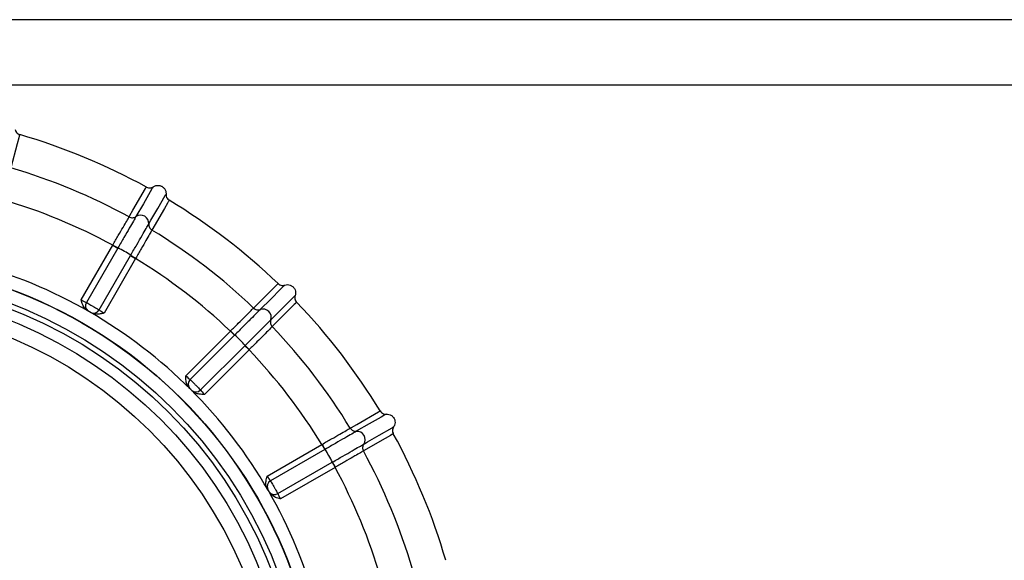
# Model space of a CAD drawing. Extents: x 5 to 297, y -3 to 205.
# Tile 23 of 31: x 98.09 to 102.37, y 181.19 to 183.55. Entities that reach past the tile are written whole.
import ezdxf

# ---------------------------------------------------------------- set-up
doc = ezdxf.new("R2010")
doc.units = 0
doc.layers.get('0').update_dxf_attribs({"linetype": 'CONTINUOUS'})

msp = doc.modelspace()

# ---------------------------------------------------------------- linework, layer by layer
at = {"color": 7, "linetype": 'CONTINUOUS'}
for p, q in [((106.789, 183.5464), (92.5033, 183.5464)), ((106.789, 183.2607), (92.5033, 183.2607)), ((98.3575, 182.3261), (98.4948, 182.5639)), ((98.5169, 182.5511), (98.3805, 182.3147)), ((98.4948, 182.5639), (98.4955, 182.565)), ((98.4948, 182.5639), (98.5169, 182.5511)), ((98.5177, 182.5524), (98.5169, 182.5511)), ((98.4359, 182.2827), (98.5724, 182.5191)), ((98.5945, 182.5063), (98.4572, 182.2685)), ((98.5724, 182.5191), (98.5731, 182.5204)), ((98.5724, 182.5191), (98.5945, 182.5063)), ((98.3938, 182.2738), (98.386, 182.2783)), ((98.4016, 182.2693), (98.3938, 182.2738)), ((98.8127, 181.9957), (99.0069, 182.1899)), ((99.0069, 182.1899), (99.0078, 182.1908)), ((99.0069, 182.1899), (99.0249, 182.1718)), ((99.0249, 182.1718), (98.832, 181.9788)), ((99.026, 182.1729), (99.0249, 182.1718)), ((98.8772, 181.9336), (99.0702, 182.1266)), ((99.0883, 182.1085), (98.8941, 181.9143)), ((99.0702, 182.1266), (99.0713, 182.1276)), ((99.0702, 182.1266), (99.0883, 182.1085)), ((98.8342, 181.9359), (98.8279, 181.9422)), ((98.8406, 181.9295), (98.8342, 181.9359)), ((99.1669, 181.5588), (99.4047, 181.6961)), ((99.4175, 181.674), (99.1811, 181.5375)), ((99.4047, 181.6961), (99.4058, 181.6968)), ((99.4047, 181.6961), (99.4175, 181.674)), ((99.4188, 181.6747), (99.4175, 181.674)), ((99.2131, 181.4821), (99.4495, 181.6186)), ((99.4623, 181.5964), (99.2245, 181.4591)), ((99.4495, 181.6186), (99.4508, 181.6193)), ((99.4495, 181.6186), (99.4623, 181.5964)), ((99.1722, 181.4954), (99.1677, 181.5032)), ((99.1767, 181.4876), (99.1722, 181.4954))]:
    msp.add_line(p, q, dxfattribs=at)
at = {"color": 7, "linetype": 'CONTINUOUS', "flags": 128}
for points in [[(98.0901, 183.0457), (98.0884, 183.0393), (98.0882, 183.0385), (98.0864, 183.032), (98.0795, 183.0062), (98.0512, 182.9007)], [(98.5664, 182.6873), (98.5698, 182.6931), (98.5831, 182.7163), (98.6377, 182.8109), (98.6411, 182.8167), (98.6415, 182.8174)], [(98.6713, 182.8188), (98.6694, 182.8156), (98.6676, 182.8123), (98.6657, 182.8091), (98.6582, 182.7962), (98.6284, 182.7445), (98.5962, 182.6888)], [(98.6519, 182.6566), (98.6538, 182.6598), (98.6613, 182.6727), (98.6911, 182.7244), (98.7233, 182.7801), (98.7251, 182.7834), (98.727, 182.7866)], [(98.7407, 182.7601), (98.7373, 182.7543), (98.7369, 182.7536), (98.7336, 182.7478), (98.7202, 182.7246), (98.6656, 182.63)], [(99.108, 182.2906), (99.1127, 182.2953), (99.1317, 182.3142), (99.2089, 182.3915), (99.2136, 182.3962), (99.2142, 182.3968)], [(99.2433, 182.3904), (99.2407, 182.3878), (99.238, 182.3851), (99.2354, 182.3825), (99.2249, 182.372), (99.1827, 182.3298), (99.1372, 182.2843)], [(99.1826, 182.2388), (99.1853, 182.2414), (99.1958, 182.252), (99.238, 182.2941), (99.2835, 182.3397), (99.2862, 182.3423), (99.2888, 182.345)], [(99.2952, 182.3158), (99.2904, 182.311), (99.2899, 182.3105), (99.2851, 182.3058), (99.2662, 182.2868), (99.189, 182.2096)], [(99.5284, 181.7672), (99.5342, 181.7706), (99.5574, 181.7839), (99.652, 181.8386), (99.6578, 181.8419), (99.6585, 181.8423)], [(99.685, 181.8286), (99.6818, 181.8268), (99.6785, 181.8249), (99.6753, 181.823), (99.6624, 181.8156), (99.6107, 181.7857), (99.555, 181.7536)], [(99.5871, 181.6978), (99.5904, 181.6997), (99.6033, 181.7072), (99.6549, 181.737), (99.7107, 181.7692), (99.7139, 181.771), (99.7172, 181.7729)], [(99.7157, 181.7431), (99.7099, 181.7398), (99.7093, 181.7394), (99.7035, 181.736), (99.6803, 181.7226), (99.5857, 181.668)]]:
    msp.add_lwpolyline(points, dxfattribs=at)
at = {"color": 7, "linetype": 'CONTINUOUS'}
for radius in [2.0695, 2.0684, 2.0113, 1.9887, 1.9419, 1.8734]:
    msp.add_circle((97.3305, 180.4321), radius, dxfattribs=at)
for centre, radius, start, end in [((97.3305, 180.4321), 2.7218, 61.2058, 73.7942), ((97.3305, 180.4321), 2.5716, 61.2758, 73.7242), ((97.3305, 180.4321), 2.429, 61.3583, 73.6417), ((97.3305, 180.4321), 2.7218, 46.2058, 58.7942), ((98.6163, 182.6592), 0.0357, 355.7568, 124.2432), ((97.3305, 180.4321), 2.5716, 46.2758, 58.7242), ((99.3419, 184.0315), 1.6933, 240.0074, 240.8731), ((98.3163, 182.1395), 0.4594, 56.0066, 63.9934), ((97.3305, 180.4321), 2.1266, 60, 75), ((99.7307, 184.4651), 2.2631, 239.2359, 239.8836), ((97.3305, 180.4321), 2.429, 46.3583, 58.6417), ((98.4043, 182.3002), 0.0279, 148.601, 235.1662), ((97.3305, 180.4321), 2.7218, 31.2058, 43.7942), ((97.3305, 180.4321), 2.1266, 45, 60), ((98.4114, 182.2961), 0.0279, 244.8338, 331.399), ((99.1489, 182.2505), 0.0357, 340.7568, 109.2432), ((100.205, 183.3883), 1.6933, 225.0074, 225.8731), ((97.3305, 180.4321), 2.5716, 31.2758, 43.7242), ((98.7246, 181.8262), 0.4594, 41.0066, 48.9934), ((100.6927, 183.7064), 2.2631, 224.2359, 224.8836), ((97.3305, 180.4321), 2.429, 31.3583, 43.6417), ((98.8512, 181.9586), 0.0279, 133.601, 220.1662), ((97.3305, 180.4321), 2.1266, 30, 45), ((98.857, 181.9529), 0.0279, 229.8338, 316.399), ((99.5576, 181.7179), 0.0357, 325.7568, 94.2432), ((97.3305, 180.4321), 2.7218, 16.2058, 28.7942), ((100.8721, 182.5436), 1.6933, 210.0074, 210.8731), ((99.0379, 181.4179), 0.4594, 26.0066, 33.9934), ((97.3305, 180.4321), 2.5716, 16.2758, 28.7242), ((101.4256, 182.7247), 2.2631, 209.2359, 209.8836), ((97.3305, 180.4321), 2.429, 16.3583, 28.6417), ((99.1945, 181.513), 0.0279, 118.601, 205.1662), ((97.3305, 180.4321), 2.1266, 15, 30), ((99.1986, 181.506), 0.0279, 214.8338, 301.399)]:
    msp.add_arc(centre, radius, start, end, dxfattribs=at)
for centre, major_axis, ratio, start_param, end_param in [((98.359, 182.3287), (0.0247, -0.0143), 0.104816, 4.712389, 5.82195), ((98.3447, 182.304), (0.0495, -0.0286), 0.052408, 5.729097, 5.82195), ((98.4445, 182.2464), (0.0495, -0.0286), 0.052408, 3.602828, 3.695681), ((98.4587, 182.2711), (0.0247, -0.0143), 0.104816, 3.602828, 4.712389), ((98.8148, 181.9979), (-0.0202, 0.0202), 0.104816, 1.570796, 2.680357), ((98.7946, 181.9777), (-0.0404, 0.0404), 0.052408, 2.587505, 2.680357), ((98.8761, 181.8963), (-0.0404, 0.0404), 0.052408, 0.461235, 0.554088), ((98.8962, 181.9164), (-0.0202, 0.0202), 0.104816, 0.461235, 1.570796), ((99.1695, 181.5603), (-0.0143, 0.0247), 0.104816, 1.570796, 2.680357), ((99.1448, 181.5461), (-0.0286, 0.0495), 0.052408, 2.587505, 2.680357), ((99.2024, 181.4464), (-0.0286, 0.0495), 0.052408, 0.461235, 0.554088), ((99.2271, 181.4606), (-0.0143, 0.0247), 0.104816, 0.461235, 1.570796)]:
    msp.add_ellipse(centre, major_axis=major_axis, ratio=ratio, start_param=start_param, end_param=end_param, dxfattribs=at)
for points, knots in [([(98.07, 183.0678), (98.0709, 183.0647), (98.0728, 183.0585), (98.0792, 183.0511), (98.0855, 183.0472), (98.0893, 183.046), (98.0901, 183.0457)], [0, 0, 0, 0, 0.3070079, 0.614028, 0.9207477, 1, 1, 1, 1]), ([(98.6713, 182.8188), (98.6749, 182.8207), (98.6819, 182.8246), (98.6942, 182.8255), (98.7061, 182.8226), (98.7163, 182.8158), (98.7236, 182.8061), (98.7271, 182.7958), (98.727, 182.7892), (98.727, 182.7866)], [0, 0, 0, 0, 0.150484, 0.300967, 0.451451, 0.601935, 0.752418, 0.902902, 1, 1, 1, 1]), ([(98.6415, 182.8174), (98.6445, 182.8161), (98.6504, 182.8135), (98.6602, 182.8138), (98.6672, 182.8161), (98.6706, 182.8183), (98.6713, 182.8188)], [0, 0, 0, 0, 0.306402, 0.612797, 0.919391, 1, 1, 1, 1]), ([(98.727, 182.7866), (98.7271, 182.7834), (98.7272, 182.7769), (98.7315, 182.7681), (98.7366, 182.7627), (98.74, 182.7605), (98.7407, 182.7601)], [0, 0, 0, 0, 0.307008, 0.614028, 0.920748, 1, 1, 1, 1]), ([(98.4955, 182.565), (98.5035, 182.5789), (98.5196, 182.6067), (98.541, 182.6435), (98.5571, 182.6712), (98.5648, 182.6846), (98.566, 182.6866), (98.5664, 182.6873)], [0, 0, 0, 0, 0.223538, 0.447066, 0.670551, 0.893983, 1, 1, 1, 1]), ([(98.5962, 182.6888), (98.5958, 182.688), (98.5945, 182.6858), (98.5859, 182.6707), (98.5681, 182.6399), (98.5444, 182.5988), (98.5266, 182.5679), (98.5177, 182.5524)], [0, 0, 0, 0, 0.1092173, 0.3319711, 0.554716, 0.7774097, 1, 1, 1, 1]), ([(98.5664, 182.6873), (98.5688, 182.6862), (98.5736, 182.6841), (98.5815, 182.6835), (98.5894, 182.6849), (98.5939, 182.6875), (98.5962, 182.6888)], [0, 0, 0, 0, 0.25, 0.5, 0.75, 1, 1, 1, 1]), ([(98.5731, 182.5204), (98.5821, 182.5358), (98.5999, 182.5667), (98.6237, 182.6078), (98.6415, 182.6386), (98.6502, 182.6536), (98.6515, 182.6559), (98.6519, 182.6566)], [0, 0, 0, 0, 0.22259, 0.445284, 0.668029, 0.890783, 1, 1, 1, 1]), ([(98.6519, 182.6566), (98.652, 182.654), (98.652, 182.6487), (98.6548, 182.6413), (98.6592, 182.6347), (98.6635, 182.6316), (98.6656, 182.63)], [0, 0, 0, 0, 0.25, 0.5, 0.75, 1, 1, 1, 1]), ([(98.6656, 182.63), (98.6652, 182.6294), (98.664, 182.6273), (98.6563, 182.6139), (98.6404, 182.5861), (98.6192, 182.5492), (98.6032, 182.5214), (98.5952, 182.5074)], [0, 0, 0, 0, 0.106017, 0.329449, 0.552934, 0.776462, 1, 1, 1, 1]), ([(98.5952, 182.5074), (98.5952, 182.5074), (98.5949, 182.507), (98.5947, 182.5067), (98.5945, 182.5063)], [0, 0, 0, 0, 0.04216, 1, 1, 1, 1]), ([(99.2142, 182.3968), (99.2167, 182.3948), (99.2218, 182.3908), (99.2313, 182.3885), (99.2387, 182.389), (99.2425, 182.3902), (99.2433, 182.3904)], [0, 0, 0, 0, 0.306402, 0.612797, 0.919391, 1, 1, 1, 1]), ([(99.2433, 182.3904), (99.2473, 182.3914), (99.2551, 182.3933), (99.2672, 182.391), (99.2779, 182.3851), (99.286, 182.3759), (99.2906, 182.3646), (99.2913, 182.3538), (99.2895, 182.3474), (99.2888, 182.345)], [0, 0, 0, 0, 0.150484, 0.300967, 0.451451, 0.601935, 0.752418, 0.902902, 1, 1, 1, 1]), ([(98.386, 182.2783), (98.3821, 182.2812), (98.3727, 182.2881), (98.3634, 182.3052), (98.3595, 182.3187), (98.3575, 182.326), (98.3575, 182.3261)], [0, 0, 0, 0, 0.254237, 0.606912, 0.992914, 1, 1, 1, 1]), ([(98.3805, 182.3147), (98.3824, 182.3137), (98.3861, 182.3116), (98.395, 182.3066), (98.4051, 182.3007), (98.4157, 182.2946), (98.4254, 182.289), (98.4322, 182.285), (98.4349, 182.2833), (98.4359, 182.2827)], [0, 0, 0, 0, 0.152063, 0.303355, 0.454679, 0.606485, 0.758807, 0.911455, 1, 1, 1, 1]), ([(99.2888, 182.345), (99.2881, 182.3418), (99.2865, 182.3355), (99.2884, 182.3258), (99.2919, 182.3194), (99.2946, 182.3164), (99.2952, 182.3158)], [0, 0, 0, 0, 0.307008, 0.614028, 0.920748, 1, 1, 1, 1]), ([(98.3995, 182.2708), (98.3993, 182.271), (98.3988, 182.2713), (98.3974, 182.2722), (98.3955, 182.2733), (98.3934, 182.2746), (98.3914, 182.2757), (98.3895, 182.2767), (98.3888, 182.277), (98.3884, 182.2772)], [0, 0, 0, 0, 0.088013, 0.240341, 0.393027, 0.545536, 0.697414, 0.848695, 1, 1, 1, 1]), ([(98.4572, 182.2685), (98.4571, 182.2685), (98.4499, 182.2665), (98.4362, 182.2632), (98.4167, 182.2627), (98.4061, 182.2674), (98.4016, 182.2693)], [0, 0, 0, 0, 0.007086, 0.393088, 0.745763, 1, 1, 1, 1]), ([(99.0078, 182.1908), (99.0192, 182.2022), (99.0419, 182.2248), (99.0721, 182.2549), (99.0948, 182.2774), (99.1058, 182.2884), (99.1075, 182.29), (99.108, 182.2906)], [0, 0, 0, 0, 0.223538, 0.447066, 0.670551, 0.893983, 1, 1, 1, 1]), ([(99.1372, 182.2843), (99.1366, 182.2837), (99.1347, 182.2818), (99.1225, 182.2696), (99.0973, 182.2443), (99.0638, 182.2108), (99.0386, 182.1855), (99.026, 182.1729)], [0, 0, 0, 0, 0.109217, 0.331971, 0.554716, 0.77741, 1, 1, 1, 1]), ([(99.108, 182.2906), (99.11, 182.2889), (99.1141, 182.2856), (99.1216, 182.283), (99.1295, 182.2823), (99.1346, 182.2836), (99.1372, 182.2843)], [0, 0, 0, 0, 0.25, 0.5, 0.75, 1, 1, 1, 1]), ([(99.0713, 182.1276), (99.0839, 182.1402), (99.1092, 182.1654), (99.1427, 182.1989), (99.1679, 182.2241), (99.1802, 182.2364), (99.1821, 182.2382), (99.1826, 182.2388)], [0, 0, 0, 0, 0.22259, 0.445284, 0.668029, 0.890783, 1, 1, 1, 1]), ([(99.1826, 182.2388), (99.182, 182.2362), (99.1807, 182.2312), (99.1814, 182.2232), (99.184, 182.2157), (99.1873, 182.2116), (99.189, 182.2096)], [0, 0, 0, 0, 0.25, 0.5, 0.75, 1, 1, 1, 1]), ([(99.189, 182.2096), (99.1884, 182.2091), (99.1868, 182.2074), (99.1758, 182.1964), (99.1532, 182.1737), (99.1232, 182.1435), (99.1005, 182.1208), (99.0892, 182.1094)], [0, 0, 0, 0, 0.1060174, 0.3294489, 0.5529344, 0.7764621, 1, 1, 1, 1]), ([(99.0892, 182.1094), (99.0892, 182.1094), (99.0889, 182.1091), (99.0886, 182.1088), (99.0883, 182.1085)], [0, 0, 0, 0, 0.04216, 1, 1, 1, 1]), ([(98.8279, 181.9422), (98.8248, 181.946), (98.8176, 181.9551), (98.813, 181.974), (98.8127, 181.9881), (98.8127, 181.9956), (98.8127, 181.9957)], [0, 0, 0, 0, 0.2542375, 0.6069125, 0.9929143, 1, 1, 1, 1]), ([(98.832, 181.9788), (98.8335, 181.9773), (98.8366, 181.9744), (98.8439, 181.9672), (98.8522, 181.9589), (98.8608, 181.9503), (98.8687, 181.9423), (98.8742, 181.9367), (98.8764, 181.9344), (98.8772, 181.9336)], [0, 0, 0, 0, 0.152063, 0.303355, 0.454679, 0.606485, 0.758807, 0.911455, 1, 1, 1, 1]), ([(98.8389, 181.9315), (98.8388, 181.9317), (98.8384, 181.9322), (98.8373, 181.9333), (98.8358, 181.935), (98.834, 181.9367), (98.8324, 181.9383), (98.8309, 181.9397), (98.8302, 181.9403), (98.8299, 181.9406)], [0, 0, 0, 0, 0.0880129, 0.2403412, 0.3930271, 0.5455364, 0.6974145, 0.8486951, 1, 1, 1, 1]), ([(98.8941, 181.9143), (98.894, 181.9143), (98.8865, 181.9143), (98.8724, 181.9146), (98.8535, 181.9192), (98.8444, 181.9265), (98.8406, 181.9295)], [0, 0, 0, 0, 0.007086, 0.393088, 0.745763, 1, 1, 1, 1]), ([(99.6585, 181.8423), (99.6604, 181.8397), (99.6643, 181.8346), (99.6729, 181.8298), (99.6801, 181.8284), (99.6842, 181.8286), (99.685, 181.8286)], [0, 0, 0, 0, 0.306402, 0.612797, 0.919391, 1, 1, 1, 1]), ([(99.685, 181.8286), (99.689, 181.8285), (99.6971, 181.8283), (99.7082, 181.823), (99.717, 181.8145), (99.7225, 181.8036), (99.724, 181.7915), (99.7218, 181.7808), (99.7185, 181.7752), (99.7172, 181.7729)], [0, 0, 0, 0, 0.150484, 0.300967, 0.451451, 0.601935, 0.752418, 0.902902, 1, 1, 1, 1]), ([(99.4058, 181.6968), (99.4197, 181.7048), (99.4476, 181.7208), (99.4845, 181.742), (99.5123, 181.7579), (99.5257, 181.7656), (99.5278, 181.7668), (99.5284, 181.7672)], [0, 0, 0, 0, 0.223538, 0.447066, 0.670551, 0.893983, 1, 1, 1, 1]), ([(99.555, 181.7536), (99.5542, 181.7531), (99.552, 181.7518), (99.537, 181.7431), (99.5061, 181.7253), (99.4651, 181.7016), (99.4342, 181.6837), (99.4188, 181.6747)], [0, 0, 0, 0, 0.109217, 0.331971, 0.554716, 0.77741, 1, 1, 1, 1]), ([(99.5284, 181.7672), (99.53, 181.7651), (99.533, 181.7608), (99.5396, 181.7564), (99.5471, 181.7536), (99.5523, 181.7536), (99.555, 181.7536)], [0, 0, 0, 0, 0.25, 0.5, 0.75, 1, 1, 1, 1]), ([(99.7172, 181.7729), (99.7156, 181.7701), (99.7125, 181.7644), (99.7118, 181.7546), (99.7135, 181.7474), (99.7154, 181.7438), (99.7157, 181.7431)], [0, 0, 0, 0, 0.307008, 0.614028, 0.920748, 1, 1, 1, 1]), ([(99.4508, 181.6193), (99.4662, 181.6282), (99.4972, 181.646), (99.5382, 181.6697), (99.5691, 181.6875), (99.5842, 181.6961), (99.5864, 181.6974), (99.5871, 181.6978)], [0, 0, 0, 0, 0.22259, 0.445284, 0.668029, 0.890783, 1, 1, 1, 1]), ([(99.5857, 181.668), (99.585, 181.6677), (99.583, 181.6665), (99.5696, 181.6587), (99.5419, 181.6426), (99.5051, 181.6212), (99.4773, 181.6051), (99.4634, 181.5971)], [0, 0, 0, 0, 0.106017, 0.329449, 0.552934, 0.776462, 1, 1, 1, 1]), ([(99.5871, 181.6978), (99.5858, 181.6956), (99.5832, 181.691), (99.5819, 181.6832), (99.5825, 181.6752), (99.5846, 181.6704), (99.5857, 181.668)], [0, 0, 0, 0, 0.25, 0.5, 0.75, 1, 1, 1, 1]), ([(99.4634, 181.5971), (99.4634, 181.5971), (99.463, 181.5968), (99.4626, 181.5966), (99.4623, 181.5964)], [0, 0, 0, 0, 0.0421599, 1, 1, 1, 1]), ([(99.1677, 181.5032), (99.1658, 181.5077), (99.1611, 181.5183), (99.1616, 181.5378), (99.1649, 181.5515), (99.1669, 181.5587), (99.1669, 181.5588)], [0, 0, 0, 0, 0.254237, 0.606912, 0.992914, 1, 1, 1, 1]), ([(99.1811, 181.5375), (99.1822, 181.5357), (99.1844, 181.532), (99.1896, 181.5232), (99.1955, 181.5131), (99.2016, 181.5025), (99.2071, 181.4928), (99.211, 181.4859), (99.2126, 181.4831), (99.2131, 181.4821)], [0, 0, 0, 0, 0.152063, 0.303355, 0.454679, 0.606485, 0.758807, 0.911455, 1, 1, 1, 1]), ([(99.1756, 181.49), (99.1755, 181.4902), (99.1753, 181.4908), (99.1745, 181.4922), (99.1734, 181.4942), (99.1722, 181.4963), (99.171, 181.4983), (99.1699, 181.5), (99.1695, 181.5007), (99.1692, 181.5011)], [0, 0, 0, 0, 0.088013, 0.240341, 0.393027, 0.545536, 0.697414, 0.848695, 1, 1, 1, 1]), ([(99.2245, 181.4591), (99.2243, 181.4592), (99.2171, 181.4611), (99.2036, 181.4651), (99.1865, 181.4743), (99.1796, 181.4837), (99.1767, 181.4876)], [0, 0, 0, 0, 0.0070857, 0.3930875, 0.7457625, 1, 1, 1, 1])]:
    msp.add_open_spline(points, degree=3, knots=knots, dxfattribs=at)

doc.saveas('drawing.dxf')
